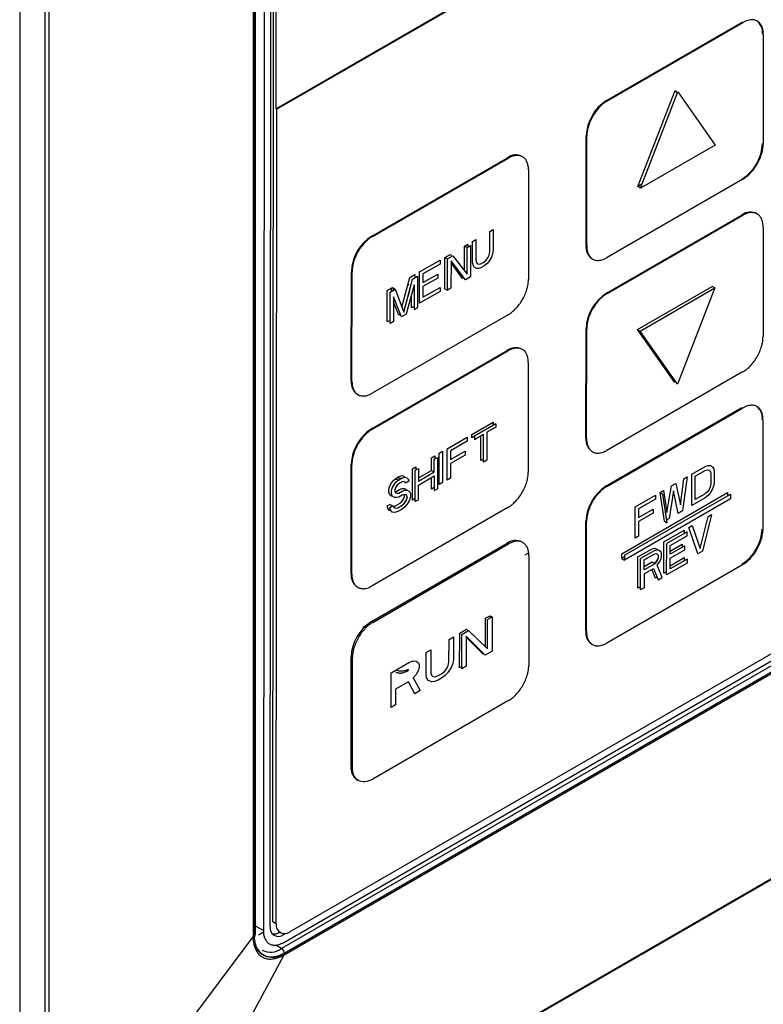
# Model space of a CAD drawing. Header units: millimetres. Extents: x -415 to 5, y -292 to 5.
# Tile 48 of 72: x -56.58 to -48.83, y -139.91 to -129.65. Entities that reach past the tile are written whole.
import ezdxf

# ---------------------------------------------------------------- set-up
doc = ezdxf.new("R2010")
doc.units = ezdxf.units.MM
doc.header["$MEASUREMENT"] = 0
doc.layers.add('实线', color=2, linetype='Continuous', lineweight=25)

msp = doc.modelspace()

# ---------------------------------------------------------------- linework, layer by layer
at = {"layer": '实线', "color": 7, "linetype": 'Continuous', "lineweight": 25}
for p, q in [((-56.5754, -119.8729), (-56.5754, -141.9195)), ((-56.3102, -142.0457), (-56.3102, -120.0673)), ((-56.2689, -142.0513), (-56.2689, -120.0728)), ((-53.9651, -139.1041), (-53.9531, -123.2701)), ((-53.9368, -139.0551), (-53.9248, -123.2865)), ((-53.9021, -130.5832), (-53.8966, -123.3028)), ((-54.1431, -123.3592), (-54.1431, -139.2082)), ((-54.1284, -123.3594), (-54.1284, -139.2003)), ((-54.1167, -139.184), (-54.1167, -123.3431)), ((-54.0238, -123.311), (-54.0358, -139.1449)), ((-50.1622, -128.4242), (-53.9021, -130.5832)), ((-50.1552, -128.4283), (-53.895, -130.5873)), ((-50.4599, -130.4969), (-49.0457, -129.6805)), ((-50.4528, -130.501), (-49.0386, -129.6846)), ((-48.8267, -129.807), (-48.8275, -130.9497)), ((-50.1354, -131.3927), (-49.7459, -130.3907)), ((-50.1071, -131.4091), (-49.7177, -130.407)), ((-49.7459, -130.3907), (-49.7236, -130.4224)), ((-49.7177, -130.407), (-49.3293, -130.96)), ((-53.9021, -130.5832), (-53.895, -130.5873)), ((-53.9014, -139.0756), (-53.895, -130.5873)), ((-50.6731, -132.0069), (-50.6722, -130.8643)), ((-50.666, -132.011), (-50.6651, -130.8683)), ((-49.3293, -130.96), (-50.1071, -131.4091)), ((-52.9065, -131.9093), (-51.4923, -131.0929)), ((-52.8994, -131.9134), (-51.4852, -131.097)), ((-51.2732, -131.2194), (-51.2741, -132.3621)), ((-49.0398, -131.317), (-50.4541, -132.1334)), ((-50.0908, -131.3669), (-50.1354, -131.3927)), ((-50.1071, -131.4091), (-50.1354, -131.3927)), ((-50.4614, -132.5048), (-49.0472, -131.6883)), ((-50.4543, -132.5088), (-49.0401, -131.6924)), ((-48.8282, -131.8148), (-48.829, -132.9575)), ((-51.6774, -132.0759), (-51.6772, -131.8605)), ((-51.6772, -131.8605), (-51.6412, -131.8398)), ((-51.6412, -131.8398), (-51.6414, -132.0551)), ((-51.9412, -132.2709), (-51.941, -132.0128)), ((-51.941, -132.0128), (-51.905, -131.992)), ((-51.941, -132.0128), (-51.9127, -132.0292)), ((-51.9127, -132.0292), (-51.8767, -132.0084)), ((-51.905, -131.992), (-51.9051, -132.0247)), ((-51.8767, -132.0084), (-51.877, -132.3349)), ((-51.8572, -132.1797), (-51.8571, -131.9644)), ((-51.8571, -131.9644), (-51.8211, -131.9436)), ((-51.8211, -131.9436), (-51.8213, -132.1589)), ((-52.1448, -132.1305), (-52.0909, -132.0993)), ((-52.1165, -132.1468), (-52.0626, -132.1157)), ((-52.0909, -132.0993), (-52.0733, -132.1218)), ((-52.0626, -132.1157), (-51.9129, -132.307)), ((-51.9129, -132.307), (-51.9127, -132.0292)), ((-51.6954, -132.1349), (-51.6834, -132.1071)), ((-51.6834, -132.1071), (-51.6774, -132.0759)), ((-51.6474, -132.0933), (-51.6594, -132.128)), ((-51.6414, -132.0551), (-51.6474, -132.0933)), ((-52.4086, -132.2828), (-52.1928, -132.1582)), ((-52.1928, -132.1998), (-52.3727, -132.3037)), ((-52.1928, -132.1582), (-52.1928, -132.1998)), ((-52.1451, -132.4569), (-52.1448, -132.1305)), ((-52.1448, -132.1305), (-52.1165, -132.1468)), ((-52.1168, -132.4733), (-52.1165, -132.1468)), ((-52.0806, -132.1677), (-52.0808, -132.4525)), ((-51.9309, -132.366), (-52.0806, -132.1677)), ((-51.9592, -132.3497), (-52.0806, -132.1888)), ((-51.8513, -132.211), (-51.8572, -132.1797)), ((-51.8393, -132.2318), (-51.8513, -132.211)), ((-51.8213, -132.1589), (-51.8153, -132.1832)), ((-51.8153, -132.1832), (-51.8033, -132.1972)), ((-51.8033, -132.1972), (-51.7853, -132.2007)), ((-51.7853, -132.2007), (-51.7614, -132.1938)), ((-51.7614, -132.1938), (-51.7374, -132.1799)), ((-51.7374, -132.2216), (-51.7614, -132.2355)), ((-51.7374, -132.1799), (-51.7134, -132.1591)), ((-51.7074, -132.1974), (-51.7374, -132.2216)), ((-51.7134, -132.1591), (-51.6954, -132.1349)), ((-51.6834, -132.1696), (-51.7074, -132.1974)), ((-51.6594, -132.128), (-51.6834, -132.1696)), ((-53.1197, -133.4193), (-53.1188, -132.2766)), ((-53.1126, -133.4234), (-53.1117, -132.2807)), ((-52.5105, -132.3416), (-52.4566, -132.3104)), ((-52.4822, -132.3579), (-52.4283, -132.3268)), ((-52.4566, -132.3104), (-52.4566, -132.3431)), ((-52.4283, -132.3268), (-52.4285, -132.6533)), ((-52.4089, -132.6092), (-52.4086, -132.2828)), ((-52.3727, -132.3037), (-52.3727, -132.394)), ((-52.3727, -132.394), (-52.2169, -132.304)), ((-52.2169, -132.304), (-52.2169, -132.3457)), ((-51.8153, -132.2458), (-51.8393, -132.2318)), ((-51.7914, -132.2458), (-51.8153, -132.2458)), ((-51.7614, -132.2355), (-51.7914, -132.2458)), ((-52.5915, -132.6504), (-52.5105, -132.3416)), ((-52.5724, -132.7016), (-52.4822, -132.3579)), ((-52.4643, -132.417), (-52.5484, -132.7225)), ((-52.5253, -132.4152), (-52.5256, -132.4206)), ((-52.5252, -132.4094), (-52.5253, -132.4152)), ((-52.4643, -132.417), (-52.4645, -132.674)), ((-52.2169, -132.3457), (-52.3728, -132.4356)), ((-51.9481, -132.3433), (-51.9592, -132.3497)), ((-51.877, -132.3349), (-51.9309, -132.366)), ((-50.1366, -132.8822), (-49.3587, -132.4331)), ((-49.3305, -132.4495), (-49.3587, -132.4331)), ((-52.7446, -132.803), (-52.7443, -132.4766)), ((-52.7443, -132.4766), (-52.6904, -132.4454)), ((-52.7163, -132.8194), (-52.7161, -132.4929)), ((-52.7161, -132.4929), (-52.6621, -132.4618)), ((-52.7008, -132.4824), (-52.7008, -132.4514)), ((-52.6904, -132.4454), (-52.6803, -132.4723)), ((-52.6904, -132.4454), (-52.6621, -132.4618)), ((-52.6621, -132.4618), (-52.5724, -132.7016)), ((-52.5106, -132.466), (-52.5742, -132.6969)), ((-52.4928, -132.6577), (-52.4927, -132.5201)), ((-52.193, -132.4846), (-52.4089, -132.6092)), ((-52.3728, -132.4356), (-52.3729, -132.5468)), ((-52.3729, -132.5468), (-52.193, -132.443)), ((-52.193, -132.443), (-52.193, -132.4846)), ((-52.1451, -132.4569), (-52.1168, -132.4733)), ((-52.0808, -132.4525), (-52.1168, -132.4733)), ((-50.1083, -132.8985), (-49.3305, -132.4495)), ((-49.3305, -132.4495), (-49.72, -133.4515)), ((-52.6801, -132.5416), (-52.6803, -132.7986)), ((-52.6247, -132.7338), (-52.6802, -132.5956)), ((-52.5964, -132.7502), (-52.6801, -132.5416)), ((-51.4864, -132.7294), (-52.9006, -133.5458)), ((-52.6071, -132.7236), (-52.6247, -132.7338)), ((-52.5484, -132.7225), (-52.5964, -132.7502)), ((-52.4645, -132.6413), (-52.4928, -132.6577)), ((-52.4645, -132.674), (-52.4285, -132.6533)), ((-52.7163, -132.7867), (-52.7446, -132.803)), ((-52.6803, -132.7986), (-52.7163, -132.8194)), ((-50.6746, -134.0147), (-50.6737, -132.8721)), ((-50.6675, -134.0188), (-50.6667, -132.8762)), ((-49.7482, -133.4352), (-50.1366, -132.8822)), ((-50.1366, -132.8822), (-50.1083, -132.8985)), ((-49.72, -133.4515), (-50.1083, -132.8985)), ((-52.908, -133.9171), (-51.4938, -133.1007)), ((-52.9009, -133.9212), (-51.4867, -133.1048)), ((-51.2748, -133.2272), (-51.2756, -134.3699)), ((-49.0414, -133.3248), (-50.4556, -134.1412)), ((-49.8022, -133.3344), (-49.8141, -133.3413)), ((-49.8089, -133.3487), (-49.797, -133.3418)), ((-49.7423, -133.4198), (-49.7482, -133.4352)), ((-50.4629, -134.5126), (-49.0487, -133.6962)), ((-50.4559, -134.5167), (-49.0416, -133.7003)), ((-51.8646, -133.9756), (-51.6428, -133.8476)), ((-51.6145, -133.8639), (-51.8363, -133.992)), ((-51.6428, -133.8476), (-51.6428, -133.8803)), ((-51.6145, -133.8639), (-51.6145, -133.8987)), ((-48.8297, -133.8226), (-48.8306, -134.9653)), ((-51.7079, -133.9526), (-51.7081, -134.2443)), ((-51.6145, -133.8987), (-51.7079, -133.9526)), ((-52.1214, -134.1239), (-51.9112, -134.0026)), ((-51.9113, -134.0442), (-52.0864, -134.1453)), ((-51.9112, -134.0026), (-51.9113, -134.0442)), ((-51.8646, -134.0103), (-51.8646, -133.9756)), ((-51.8363, -133.994), (-51.8646, -134.0103)), ((-51.8363, -134.0267), (-51.7429, -133.9728)), ((-51.8363, -133.992), (-51.8363, -134.0267)), ((-51.7714, -134.2482), (-51.7712, -133.9891)), ((-51.7431, -134.2645), (-51.7429, -133.9728)), ((-52.2033, -134.4975), (-52.2031, -134.171)), ((-52.2031, -134.171), (-52.168, -134.1508)), ((-52.168, -134.1508), (-52.1683, -134.4773)), ((-52.1216, -134.4503), (-52.1214, -134.1239)), ((-52.0864, -134.1453), (-52.0864, -134.2356)), ((-52.0864, -134.2356), (-51.9347, -134.148)), ((-51.9347, -134.148), (-51.9347, -134.1897)), ((-52.2849, -134.3502), (-52.2848, -134.2182)), ((-52.2848, -134.2182), (-52.2498, -134.198)), ((-52.2566, -134.3665), (-52.2565, -134.2346)), ((-52.2565, -134.2346), (-52.2215, -134.2143)), ((-52.2498, -134.198), (-52.2498, -134.2307)), ((-52.2215, -134.2143), (-52.2217, -134.5408)), ((-52.0865, -134.2773), (-52.0866, -134.4301)), ((-51.9347, -134.1897), (-52.0865, -134.2773)), ((-51.7431, -134.2318), (-51.7714, -134.2482)), ((-51.7081, -134.2443), (-51.7431, -134.2645)), ((-53.1212, -135.4271), (-53.1203, -134.2845)), ((-53.1203, -134.2845), (-53.1132, -134.2885)), ((-53.1141, -135.4312), (-53.1132, -134.2885)), ((-52.4835, -134.6592), (-52.4832, -134.3328)), ((-52.4832, -134.3328), (-52.4482, -134.3125)), ((-52.4552, -134.6756), (-52.4549, -134.3491)), ((-52.4549, -134.3491), (-52.4199, -134.3289)), ((-52.4482, -134.3125), (-52.4482, -134.3452)), ((-52.4199, -134.3289), (-52.42, -134.4609)), ((-52.42, -134.4282), (-52.2849, -134.3502)), ((-52.42, -134.4609), (-52.2566, -134.3665)), ((-52.2849, -134.3502), (-52.2566, -134.3665)), ((-49.5724, -134.3901), (-49.431, -134.3085)), ((-49.5371, -134.4113), (-49.4311, -134.3502)), ((-49.4311, -134.3502), (-49.4075, -134.3435)), ((-49.431, -134.3085), (-49.4016, -134.2984)), ((-49.4075, -134.3435), (-49.3898, -134.3472)), ((-49.4016, -134.2984), (-49.378, -134.2987)), ((-49.3898, -134.3472), (-49.3781, -134.3612)), ((-49.3781, -134.3612), (-49.3722, -134.3856)), ((-49.378, -134.2987), (-49.3545, -134.3129)), ((-49.3545, -134.3129), (-49.3427, -134.3339)), ((-49.3427, -134.3339), (-49.3369, -134.3652)), ((-49.3369, -134.3652), (-49.337, -134.4694)), ((-52.7225, -134.5195), (-52.6992, -134.4783)), ((-52.6992, -134.4783), (-52.6758, -134.4509)), ((-52.6758, -134.4509), (-52.6525, -134.4305)), ((-52.6709, -134.4946), (-52.6475, -134.4672)), ((-52.6525, -134.4721), (-52.67, -134.4892)), ((-52.6553, -134.4415), (-52.6339, -134.4457)), ((-52.6525, -134.4305), (-52.6233, -134.4136)), ((-52.651, -134.4713), (-52.6525, -134.4721)), ((-52.6475, -134.4672), (-52.6242, -134.4468)), ((-52.6242, -134.4468), (-52.595, -134.43)), ((-52.5892, -134.4683), (-52.6242, -134.4885)), ((-52.6233, -134.4136), (-52.5941, -134.4037)), ((-52.595, -134.43), (-52.5658, -134.4201)), ((-52.5941, -134.4037), (-52.5708, -134.4111)), ((-52.5717, -134.4651), (-52.5892, -134.4683)), ((-52.56, -134.4723), (-52.5717, -134.4651)), ((-52.5708, -134.4111), (-52.5601, -134.4219)), ((-52.5658, -134.4201), (-52.5425, -134.4274)), ((-52.5542, -134.4828), (-52.56, -134.4723)), ((-52.5192, -134.4626), (-52.5542, -134.4828)), ((-52.5425, -134.4274), (-52.525, -134.4451)), ((-52.525, -134.4451), (-52.5192, -134.4626)), ((-52.42, -134.5026), (-52.2566, -134.4082)), ((-52.285, -134.5447), (-52.2849, -134.4246)), ((-52.2566, -134.4082), (-52.2567, -134.561)), ((-52.1683, -134.4773), (-52.2033, -134.4975)), ((-52.0866, -134.4301), (-52.1216, -134.4503)), ((-49.7844, -134.5125), (-49.7373, -134.4853)), ((-49.7373, -134.4853), (-49.6903, -134.7081)), ((-49.6903, -134.7081), (-49.6548, -134.4377)), ((-49.6195, -134.4173), (-49.6668, -134.7709)), ((-49.6548, -134.4377), (-49.6195, -134.4173)), ((-49.5726, -134.7165), (-49.5724, -134.3901)), ((-49.5372, -134.6545), (-49.5371, -134.4113)), ((-49.3722, -134.3856), (-49.3723, -134.4898)), ((-49.337, -134.4694), (-49.3429, -134.5075)), ((-45.7557, -134.5363), (-53.7601, -139.1572)), ((-52.7284, -134.5507), (-52.7225, -134.5195)), ((-52.7284, -134.5785), (-52.7284, -134.5507)), ((-52.7226, -134.6029), (-52.7284, -134.5785)), ((-52.7001, -134.567), (-52.6943, -134.5359)), ((-52.7001, -134.5948), (-52.7001, -134.567)), ((-52.6943, -134.5359), (-52.6709, -134.4946)), ((-52.6875, -134.5132), (-52.6921, -134.5321)), ((-52.67, -134.4892), (-52.6875, -134.5132)), ((-52.6593, -134.5296), (-52.6651, -134.5538)), ((-52.6651, -134.5538), (-52.6651, -134.5677)), ((-52.6651, -134.5677), (-52.6593, -134.5851)), ((-52.6639, -134.5714), (-52.6526, -134.5694)), ((-52.6417, -134.5056), (-52.6593, -134.5296)), ((-52.6593, -134.5851), (-52.6418, -134.5889)), ((-52.6526, -134.5694), (-52.6176, -134.5492)), ((-52.6418, -134.5889), (-52.6243, -134.5857)), ((-52.6242, -134.4885), (-52.6417, -134.5056)), ((-52.6243, -134.5857), (-52.5893, -134.5655)), ((-52.6176, -134.5492), (-52.5884, -134.5393)), ((-52.5893, -134.5655), (-52.5601, -134.5556)), ((-52.5884, -134.5393), (-52.565, -134.5397)), ((-52.565, -134.5397), (-52.5417, -134.554)), ((-52.5601, -134.5556), (-52.5368, -134.556)), ((-52.5417, -134.554), (-52.5406, -134.556)), ((-52.5368, -134.556), (-52.5134, -134.5704)), ((-52.5134, -134.5704), (-52.5018, -134.5914)), ((-52.4202, -134.6554), (-52.42, -134.5026)), ((-52.2567, -134.5283), (-52.285, -134.5447)), ((-52.2567, -134.561), (-52.2217, -134.5408)), ((-50.3009, -135.2186), (-49.1978, -134.5818)), ((-49.9022, -134.5805), (-49.8668, -134.5601)), ((-49.8553, -134.8797), (-49.9022, -134.5805)), ((-49.9022, -134.5805), (-49.8739, -134.5968)), ((-49.8668, -134.5601), (-49.8317, -134.7897)), ((-49.8317, -134.7897), (-49.7844, -134.5125)), ((-49.7609, -134.5614), (-49.8082, -134.8525)), ((-49.7139, -134.7981), (-49.7609, -134.5614)), ((-49.4077, -134.5727), (-49.4312, -134.5933)), ((-49.39, -134.5486), (-49.4077, -134.5727)), ((-49.3782, -134.5835), (-49.4018, -134.611)), ((-49.3782, -134.521), (-49.39, -134.5486)), ((-49.3723, -134.4898), (-49.3782, -134.521)), ((-49.3547, -134.5421), (-49.3782, -134.5835)), ((-49.3429, -134.5075), (-49.3547, -134.5421)), ((-49.1978, -134.5818), (-49.1978, -134.6145)), ((-45.7845, -134.6774), (-53.8456, -139.331)), ((-53.8238, -139.2673), (-45.7628, -134.6138)), ((-52.6993, -134.6172), (-52.7226, -134.6029)), ((-52.6943, -134.6192), (-52.7001, -134.5948)), ((-52.6948, -134.6173), (-52.6993, -134.6172)), ((-52.671, -134.6335), (-52.6943, -134.6192)), ((-52.6477, -134.634), (-52.671, -134.6335)), ((-52.6243, -134.6274), (-52.6477, -134.634)), ((-52.5893, -134.6072), (-52.6243, -134.6274)), ((-52.6177, -134.695), (-52.5943, -134.6746)), ((-52.5943, -134.6746), (-52.5768, -134.6506)), ((-52.566, -134.6007), (-52.5893, -134.6072)), ((-52.5652, -134.6856), (-52.5808, -134.7039)), ((-52.5768, -134.6506), (-52.5651, -134.623)), ((-52.5651, -134.6022), (-52.5663, -134.6008)), ((-52.5485, -134.6045), (-52.566, -134.6007)), ((-52.566, -134.691), (-52.5485, -134.667)), ((-52.5418, -134.6443), (-52.5652, -134.6856)), ((-52.5651, -134.623), (-52.5651, -134.6022)), ((-52.5368, -134.6186), (-52.5485, -134.6045)), ((-52.5485, -134.667), (-52.5368, -134.6394)), ((-52.5368, -134.6296), (-52.5418, -134.6443)), ((-52.5135, -134.6607), (-52.5369, -134.7019)), ((-52.5368, -134.6394), (-52.5368, -134.6186)), ((-52.5018, -134.6261), (-52.5135, -134.6607)), ((-52.5018, -134.5914), (-52.5018, -134.6261)), ((-52.4552, -134.6429), (-52.4835, -134.6592)), ((-52.4202, -134.6554), (-52.4552, -134.6756)), ((-50.2726, -135.2349), (-49.1695, -134.5981)), ((-49.1696, -134.6471), (-50.2726, -135.2839)), ((-50.1613, -134.73), (-49.9493, -134.6077)), ((-49.9493, -134.6493), (-50.126, -134.7513)), ((-49.9493, -134.6077), (-49.9493, -134.6493)), ((-49.827, -134.8961), (-49.8739, -134.5968)), ((-49.4313, -134.6349), (-49.5726, -134.7165)), ((-49.4312, -134.5933), (-49.5372, -134.6545)), ((-49.4018, -134.611), (-49.4313, -134.6349)), ((-49.1695, -134.5981), (-49.1696, -134.6471)), ((-53.8177, -139.3797), (-45.7567, -134.7262)), ((-53.8177, -139.3965), (-45.7567, -134.743)), ((-51.4879, -134.7372), (-52.9022, -135.5536)), ((-52.746, -134.7205), (-52.711, -134.7003)), ((-52.7402, -134.745), (-52.746, -134.7205)), ((-52.7227, -134.7696), (-52.7402, -134.745)), ((-52.7043, -134.7721), (-52.7227, -134.7696)), ((-52.7177, -134.7369), (-52.6827, -134.7167)), ((-52.7119, -134.7613), (-52.7177, -134.7369)), ((-52.6945, -134.7859), (-52.7119, -134.7613)), ((-52.711, -134.7003), (-52.7052, -134.7178)), ((-52.7052, -134.7178), (-52.6952, -134.7239)), ((-52.6653, -134.7899), (-52.6945, -134.7859)), ((-52.6827, -134.7167), (-52.6769, -134.7342)), ((-52.6795, -134.7263), (-52.6644, -134.722)), ((-52.6769, -134.7342), (-52.6594, -134.7449)), ((-52.6361, -134.78), (-52.6653, -134.7899)), ((-52.6644, -134.722), (-52.6177, -134.695)), ((-52.6594, -134.7449), (-52.6361, -134.7384)), ((-52.6361, -134.7384), (-52.5894, -134.7114)), ((-52.5894, -134.7531), (-52.6361, -134.78)), ((-52.5894, -134.7114), (-52.566, -134.691)), ((-52.5602, -134.7293), (-52.5894, -134.7531)), ((-52.5369, -134.7019), (-52.5602, -134.7293)), ((-50.1615, -135.0565), (-50.1613, -134.73)), ((-50.126, -134.7513), (-50.126, -134.8416)), ((-50.126, -134.8416), (-49.9729, -134.7532)), ((-49.9729, -134.7532), (-49.973, -134.7949)), ((-49.6668, -134.7709), (-49.7139, -134.7981)), ((-50.6761, -136.0225), (-50.6752, -134.8799)), ((-50.669, -136.0266), (-50.6682, -134.884)), ((-50.1261, -134.8833), (-50.1262, -135.0361)), ((-49.973, -134.7949), (-50.1261, -134.8833)), ((-49.8553, -134.8797), (-49.827, -134.8961)), ((-49.8082, -134.8525), (-49.8317, -134.8661)), ((-49.4843, -135.1624), (-49.4016, -134.8299)), ((-49.3662, -134.8095), (-49.4608, -135.1904)), ((-49.4016, -134.8299), (-49.3662, -134.8095)), ((-49.8615, -135.0954), (-49.6492, -134.9729)), ((-49.6209, -134.9892), (-49.8332, -135.1118)), ((-49.6492, -134.9729), (-49.6492, -135.0056)), ((-49.621, -135.0309), (-49.6209, -134.9892)), ((-49.602, -134.9456), (-49.5667, -134.9252)), ((-49.5079, -135.2177), (-49.602, -134.9456)), ((-49.5667, -134.9252), (-49.4843, -135.1624)), ((-50.1262, -135.0361), (-50.1615, -135.0565)), ((-49.8617, -135.4219), (-49.8615, -135.0954)), ((-49.7978, -135.133), (-49.621, -135.0309)), ((-52.9095, -135.925), (-51.4953, -135.1085)), ((-52.8954, -135.9331), (-51.4812, -135.1167)), ((-50.1327, -135.252), (-49.9912, -135.1703)), ((-49.9629, -135.1867), (-50.1044, -135.2683)), ((-49.9912, -135.1703), (-49.9617, -135.1602)), ((-49.9334, -135.1766), (-49.9629, -135.1867)), ((-49.9617, -135.1602), (-49.9381, -135.1675)), ((-49.9381, -135.1675), (-49.927, -135.1786)), ((-49.9099, -135.1838), (-49.9334, -135.1766)), ((-49.8922, -135.2014), (-49.9099, -135.1838)), ((-49.8863, -135.2188), (-49.8922, -135.2014)), ((-49.8334, -135.4382), (-49.8332, -135.1118)), ((-49.7979, -135.1906), (-49.6729, -135.1185)), ((-49.7979, -135.2233), (-49.7978, -135.133)), ((-49.6446, -135.1348), (-49.7979, -135.2233)), ((-49.7979, -135.265), (-49.6446, -135.1765)), ((-49.6729, -135.1185), (-49.6729, -135.1512)), ((-49.6446, -135.1765), (-49.6446, -135.1348)), ((-49.4608, -135.1904), (-49.5079, -135.2177)), ((-51.3069, -135.2305), (-51.2763, -135.2129)), ((-51.2692, -135.2391), (-51.2701, -136.3818)), ((-50.3009, -135.2675), (-50.3009, -135.2186)), ((-50.2726, -135.2512), (-50.3009, -135.2675)), ((-50.3009, -135.2675), (-50.2726, -135.2839)), ((-50.2726, -135.2349), (-50.2726, -135.2839)), ((-50.1329, -135.5785), (-50.1327, -135.252)), ((-50.1047, -135.5948), (-50.1044, -135.2683)), ((-50.0691, -135.2827), (-49.957, -135.218)), ((-50.0691, -135.3868), (-50.0691, -135.2827)), ((-49.9854, -135.3058), (-50.0691, -135.3542)), ((-49.9571, -135.3222), (-49.9854, -135.3058)), ((-49.9382, -135.2925), (-49.9615, -135.3196)), ((-49.9394, -135.305), (-49.9571, -135.3222)), ((-49.957, -135.218), (-49.9393, -135.2147)), ((-49.9276, -135.2843), (-49.9394, -135.305)), ((-49.9393, -135.2147), (-49.9276, -135.2218)), ((-49.9217, -135.257), (-49.9382, -135.2925)), ((-49.9276, -135.2218), (-49.9217, -135.2392)), ((-49.9217, -135.2601), (-49.9276, -135.2843)), ((-49.9217, -135.2392), (-49.9217, -135.2601)), ((-49.91, -135.3088), (-49.8922, -135.2708)), ((-49.8922, -135.2708), (-49.8863, -135.2466)), ((-49.8863, -135.2466), (-49.8863, -135.2188)), ((-49.798, -135.3434), (-49.6494, -135.2577)), ((-49.798, -135.3761), (-49.7979, -135.265)), ((-49.6211, -135.274), (-49.798, -135.3761)), ((-49.6494, -135.2577), (-49.6494, -135.2904)), ((-49.6211, -135.274), (-49.6212, -135.3157)), ((-49.0429, -135.3326), (-50.4571, -136.149)), ((-50.0692, -135.4285), (-49.9689, -135.3707)), ((-49.9571, -135.3222), (-50.0691, -135.3868)), ((-49.9502, -135.4729), (-49.9867, -135.3809)), ((-49.9689, -135.3707), (-49.9219, -135.4893)), ((-49.9335, -135.3363), (-49.91, -135.3088)), ((-49.8806, -135.4655), (-49.9335, -135.3363)), ((-49.8334, -135.4055), (-49.8617, -135.4219)), ((-49.6212, -135.3157), (-49.8334, -135.4382)), ((-53.1212, -135.4271), (-53.1141, -135.4312)), ((-50.0692, -135.4285), (-50.0693, -135.5744)), ((-49.9324, -135.4627), (-49.9502, -135.4729)), ((-49.9219, -135.4893), (-49.8806, -135.4655)), ((-50.1046, -135.5621), (-50.1329, -135.5785)), ((-50.0693, -135.5744), (-50.1047, -135.5948)), ((-51.7204, -136.1885), (-51.7202, -135.8911)), ((-51.7202, -135.8911), (-51.6726, -135.8636)), ((-51.6992, -136.209), (-51.699, -135.9033)), ((-51.699, -135.9033), (-51.6513, -135.8758)), ((-51.6726, -135.8636), (-51.6726, -135.8881)), ((-51.6726, -135.8636), (-51.6513, -135.8758)), ((-51.6513, -135.8758), (-51.6516, -136.235)), ((-52.9919, -135.9803), (-52.9359, -135.948)), ((-51.9902, -136.0469), (-51.9187, -136.0057)), ((-51.969, -136.0592), (-51.8975, -136.018)), ((-51.9187, -136.0057), (-51.9028, -136.021)), ((-51.8975, -136.018), (-51.6992, -136.209)), ((-52.1016, -136.348), (-52.1014, -136.1111)), ((-52.1014, -136.1111), (-52.0537, -136.0836)), ((-52.0537, -136.0836), (-52.0539, -136.3205)), ((-51.9905, -136.4061), (-51.9902, -136.0469)), ((-51.9693, -136.4183), (-51.969, -136.0592)), ((-51.9214, -136.0775), (-51.9216, -136.3908)), ((-51.7231, -136.2762), (-51.9214, -136.0775)), ((-51.7443, -136.2639), (-51.9214, -136.0865)), ((-52.3396, -136.2487), (-52.292, -136.2212)), ((-52.292, -136.2212), (-52.2922, -136.458)), ((-53.1227, -137.4349), (-53.1218, -136.2923)), ((-53.1086, -137.4431), (-53.1077, -136.3005)), ((-52.3398, -136.4855), (-52.3396, -136.2487)), ((-52.0539, -136.3205), (-52.0619, -136.3633)), ((-51.7386, -136.2607), (-51.7443, -136.2639)), ((-51.6516, -136.235), (-51.7231, -136.2762)), ((-52.7049, -136.4595), (-52.5143, -136.3495)), ((-52.5283, -136.4308), (-52.5286, -136.4362)), ((-52.5282, -136.425), (-52.5283, -136.4308)), ((-52.5143, -136.3495), (-52.4746, -136.3342)), ((-52.4746, -136.3342), (-52.4429, -136.3388)), ((-52.4191, -136.432), (-52.443, -136.4764)), ((-52.4429, -136.3388), (-52.4191, -136.3556)), ((-52.4191, -136.3556), (-52.4112, -136.374)), ((-52.4112, -136.4045), (-52.4191, -136.432)), ((-52.4112, -136.374), (-52.4112, -136.4045)), ((-52.1493, -136.4443), (-52.1254, -136.4152)), ((-52.1254, -136.4152), (-52.1095, -136.3831)), ((-52.0778, -136.403), (-52.1096, -136.4519)), ((-52.1095, -136.3831), (-52.1016, -136.348)), ((-52.0619, -136.3633), (-52.0778, -136.403)), ((-51.9693, -136.3938), (-51.9905, -136.4061)), ((-51.9216, -136.3908), (-51.9693, -136.4183)), ((-52.7052, -136.8187), (-52.7049, -136.4595)), ((-52.443, -136.4764), (-52.4748, -136.51)), ((-52.4748, -136.51), (-52.4034, -136.6445)), ((-52.3319, -136.5191), (-52.3398, -136.4855)), ((-52.316, -136.5405), (-52.3319, -136.5191)), ((-52.2922, -136.458), (-52.2842, -136.484)), ((-52.2842, -136.484), (-52.2684, -136.4978)), ((-52.2684, -136.4978), (-52.2446, -136.4993)), ((-52.2128, -136.5344), (-52.2525, -136.5497)), ((-52.2446, -136.4993), (-52.2128, -136.4886)), ((-52.2128, -136.4886), (-52.181, -136.4702)), ((-52.1811, -136.5161), (-52.2128, -136.5344)), ((-52.1414, -136.4855), (-52.1811, -136.5161)), ((-52.181, -136.4702), (-52.1493, -136.4443)), ((-52.1096, -136.4519), (-52.1414, -136.4855)), ((-52.6574, -136.6307), (-52.6576, -136.7912)), ((-52.5224, -136.5528), (-52.6574, -136.6307)), ((-52.459, -136.6765), (-52.5224, -136.5528)), ((-52.2843, -136.5528), (-52.316, -136.5405)), ((-52.2525, -136.5497), (-52.2843, -136.5528)), ((-55.5182, -142.5227), (-45.4731, -136.7237)), ((-45.4761, -136.7194), (-55.5011, -142.5067)), ((-45.4761, -136.7194), (-55.5011, -142.5067)), ((-52.4034, -136.6445), (-52.459, -136.6765)), ((-51.4824, -136.7491), (-52.8966, -137.5655)), ((-52.6576, -136.7912), (-52.7052, -136.8187)), ((-53.1227, -137.4349), (-53.1086, -137.4431)), ((-53.0607, -137.5722), (-53.0466, -137.5803)), ((-54.0358, -139.1449), (-54.1167, -139.0982)), ((-53.9014, -139.0756), (-53.9368, -139.0551)), ((-54.0864, -139.1881), (-54.0335, -139.1575)), ((-53.8044, -139.1745), (-53.8238, -139.1857)), ((-56.2689, -142.0513), (-54.1432, -139.2081)), ((-53.8456, -139.331), (-53.9059, -139.2951)), ((-55.5011, -142.5067), (-53.8177, -139.3965))]:
    msp.add_line(p, q, dxfattribs=at)
at = {"layer": '实线', "color": 7, "linetype": 'Continuous', "lineweight": 25, "flags": 128}
msp.add_lwpolyline([(-54.1167, -139.184), (-54.1167, -139.1841), (-54.1167, -139.1846)], dxfattribs=at)
at = {"layer": '实线', "color": 7, "linetype": 'Continuous', "lineweight": 25}
for centre, radius, start, end in [((-48.9855, -129.7884), 0.1525, 354.51466, 52.13583), ((-50.2113, -130.8856), 0.4614, 122.59913, 177.34312), ((-49.2955, -130.9242), 0.4614, 302.59913, 357.34312), ((-51.4056, -131.2059), 0.1423, 61.85628, 127.48528), ((-48.9606, -131.8013), 0.1423, 61.85628, 127.48528), ((-52.6579, -132.298), 0.4614, 122.59913, 177.34312), ((-50.5267, -132.0233), 0.1473, 173.59635, 235.50531), ((-50.2128, -132.8935), 0.4614, 122.59913, 177.34312), ((-51.4072, -133.2137), 0.1423, 61.85628, 127.48528), ((-52.9733, -133.4357), 0.1473, 173.59635, 235.50531), ((-48.9885, -133.804), 0.1525, 354.51466, 52.13583), ((-52.6594, -134.3058), 0.4614, 122.59913, 177.34312), ((-50.5282, -134.0312), 0.1473, 173.59635, 235.50531), ((-50.2143, -134.9013), 0.4614, 122.59913, 177.34312), ((-49.2985, -134.9398), 0.4614, 302.59913, 357.34312), ((-51.4089, -135.2206), 0.1415, 60.525, 127.61264), ((-52.9748, -135.4435), 0.1473, 173.59635, 235.50531), ((-52.6609, -136.3137), 0.4614, 122.59913, 177.34312), ((-50.5297, -136.039), 0.1473, 173.59635, 235.50531), ((-52.9727, -137.4498), 0.1507, 174.32668, 234.26064), ((-53.8153, -139.0896), 0.0872, 170.74344, 309.24583), ((-53.939, -139.231), 0.1919, 170.78596, 309.20329), ((-54.1358, -139.1826), 0.0192, 292.79518, 355.88468), ((-53.879, -139.1181), 0.0872, 170.74344, 309.24583), ((-53.9301, -139.0627), 0.1174, 263.81854, 302.96639), ((-53.9613, -139.1793), 0.1908, 243.21441, 307.33602), ((-53.8792, -139.3826), 0.0616, 2.64327, 56.89482)]:
    msp.add_arc(centre, radius, start, end, dxfattribs=at)
for points, knots in [([(-48.8267, -129.807), (-48.8268, -129.8009), (-48.827, -129.7887), (-48.8288, -129.7714), (-48.8318, -129.7551), (-48.836, -129.7397), (-48.8443, -129.7172), (-48.8601, -129.6909), (-48.8876, -129.668), (-48.9213, -129.6556), (-48.9551, -129.655), (-48.9857, -129.6612), (-49.0119, -129.6703), (-49.0297, -129.6798), (-49.0386, -129.6846)], [0, 0, 0, 0, 0.0482774, 0.0961591, 0.1439201, 0.1918374, 0.2401856, 0.370003, 0.5000481, 0.6298656, 0.7599108, 0.8401054, 0.919707, 1, 1, 1, 1]), ([(-50.4528, -130.501), (-50.4582, -130.5043), (-50.4688, -130.5107), (-50.4847, -130.522), (-50.5004, -130.5345), (-50.5158, -130.5482), (-50.5395, -130.5715), (-50.5702, -130.6074), (-50.6039, -130.6587), (-50.6315, -130.7136), (-50.649, -130.7626), (-50.659, -130.8037), (-50.6642, -130.837), (-50.6648, -130.8579), (-50.6651, -130.8683)], [0, 0, 0, 0, 0.0482774, 0.0961591, 0.1439201, 0.1918374, 0.2401856, 0.370003, 0.5000481, 0.6298656, 0.7599108, 0.8401054, 0.919707, 1, 1, 1, 1]), ([(-49.0398, -131.317), (-49.0345, -131.3138), (-49.0238, -131.3073), (-49.0079, -131.296), (-48.9923, -131.2836), (-48.9768, -131.2698), (-48.9531, -131.2465), (-48.9225, -131.2106), (-48.8888, -131.1593), (-48.8611, -131.1045), (-48.8437, -131.0554), (-48.8337, -131.0143), (-48.8285, -130.981), (-48.8278, -130.9601), (-48.8275, -130.9497)], [0, 0, 0, 0, 0.0482774, 0.0961591, 0.1439201, 0.1918374, 0.2401856, 0.370003, 0.5000481, 0.6298656, 0.7599108, 0.8401054, 0.919707, 1, 1, 1, 1]), ([(-51.2732, -131.2194), (-51.2734, -131.2133), (-51.2736, -131.2011), (-51.2754, -131.1838), (-51.2784, -131.1675), (-51.2825, -131.1521), (-51.2909, -131.1296), (-51.3067, -131.1033), (-51.3342, -131.0804), (-51.3679, -131.068), (-51.4017, -131.0674), (-51.4323, -131.0735), (-51.4585, -131.0827), (-51.4763, -131.0922), (-51.4852, -131.097)], [0, 0, 0, 0, 0.0482774, 0.0961591, 0.1439201, 0.1918374, 0.2401856, 0.370003, 0.5000481, 0.6298656, 0.7599108, 0.8401054, 0.919707, 1, 1, 1, 1]), ([(-48.8282, -131.8148), (-48.8283, -131.8087), (-48.8285, -131.7965), (-48.8303, -131.7793), (-48.8333, -131.7629), (-48.8375, -131.7475), (-48.8458, -131.725), (-48.8616, -131.6988), (-48.8891, -131.6758), (-48.9228, -131.6634), (-48.9566, -131.6628), (-48.9872, -131.669), (-49.0135, -131.6781), (-49.0312, -131.6877), (-49.0401, -131.6924)], [0, 0, 0, 0, 0.0482774, 0.0961591, 0.1439201, 0.1918374, 0.2401856, 0.370003, 0.5000481, 0.6298656, 0.7599108, 0.8401054, 0.919707, 1, 1, 1, 1]), ([(-52.8994, -131.9134), (-52.9048, -131.9166), (-52.9154, -131.9231), (-52.9313, -131.9344), (-52.947, -131.9468), (-52.9624, -131.9606), (-52.9861, -131.9839), (-53.0168, -132.0198), (-53.0505, -132.0711), (-53.0781, -132.1259), (-53.0956, -132.175), (-53.1056, -132.2161), (-53.1108, -132.2494), (-53.1114, -132.2703), (-53.1117, -132.2807)], [0, 0, 0, 0, 0.0482774, 0.0961591, 0.1439201, 0.1918374, 0.2401856, 0.370003, 0.5000481, 0.6298656, 0.7599108, 0.8401054, 0.919707, 1, 1, 1, 1]), ([(-50.666, -132.011), (-50.6659, -132.0171), (-50.6657, -132.0293), (-50.6638, -132.0466), (-50.6609, -132.0629), (-50.6567, -132.0783), (-50.6484, -132.1008), (-50.6326, -132.1271), (-50.605, -132.15), (-50.5714, -132.1624), (-50.5376, -132.1631), (-50.507, -132.1569), (-50.4807, -132.1477), (-50.463, -132.1382), (-50.4541, -132.1334)], [0, 0, 0, 0, 0.0482774, 0.0961591, 0.1439201, 0.1918374, 0.2401856, 0.370003, 0.5000481, 0.6298656, 0.7599108, 0.8401054, 0.919707, 1, 1, 1, 1]), ([(-51.4864, -132.7294), (-51.4811, -132.7262), (-51.4704, -132.7197), (-51.4545, -132.7084), (-51.4388, -132.696), (-51.4234, -132.6822), (-51.3997, -132.6589), (-51.3691, -132.623), (-51.3354, -132.5717), (-51.3077, -132.5169), (-51.2903, -132.4678), (-51.2803, -132.4267), (-51.2751, -132.3934), (-51.2744, -132.3725), (-51.2741, -132.3621)], [0, 0, 0, 0, 0.0482774, 0.0961591, 0.1439201, 0.1918374, 0.2401856, 0.370003, 0.5000481, 0.6298656, 0.7599108, 0.8401054, 0.919707, 1, 1, 1, 1]), ([(-50.4543, -132.5088), (-50.4597, -132.5121), (-50.4704, -132.5185), (-50.4863, -132.5298), (-50.5019, -132.5423), (-50.5174, -132.556), (-50.541, -132.5793), (-50.5717, -132.6153), (-50.6054, -132.6665), (-50.633, -132.7214), (-50.6505, -132.7704), (-50.6605, -132.8116), (-50.6657, -132.8448), (-50.6663, -132.8657), (-50.6667, -132.8762)], [0, 0, 0, 0, 0.0482774, 0.0961591, 0.1439201, 0.1918374, 0.2401856, 0.370003, 0.5000481, 0.6298656, 0.7599108, 0.8401054, 0.919707, 1, 1, 1, 1]), ([(-49.0414, -133.3248), (-49.036, -133.3216), (-49.0253, -133.3152), (-49.0094, -133.3039), (-48.9938, -133.2914), (-48.9783, -133.2776), (-48.9547, -133.2543), (-48.924, -133.2184), (-48.8903, -133.1671), (-48.8627, -133.1123), (-48.8452, -133.0632), (-48.8352, -133.0221), (-48.83, -132.9888), (-48.8294, -132.968), (-48.829, -132.9575)], [0, 0, 0, 0, 0.0482774, 0.0961591, 0.1439201, 0.1918374, 0.2401856, 0.370003, 0.5000481, 0.6298656, 0.7599108, 0.8401054, 0.919707, 1, 1, 1, 1]), ([(-51.2748, -133.2272), (-51.2749, -133.2211), (-51.2751, -133.2089), (-51.2769, -133.1916), (-51.2799, -133.1753), (-51.2841, -133.1599), (-51.2924, -133.1374), (-51.3082, -133.1111), (-51.3357, -133.0882), (-51.3694, -133.0758), (-51.4032, -133.0752), (-51.4338, -133.0813), (-51.46, -133.0905), (-51.4778, -133.1), (-51.4867, -133.1048)], [0, 0, 0, 0, 0.0482774, 0.0961591, 0.1439201, 0.1918374, 0.2401856, 0.370003, 0.5000481, 0.6298656, 0.7599108, 0.8401054, 0.919707, 1, 1, 1, 1]), ([(-53.1126, -133.4234), (-53.1125, -133.4295), (-53.1123, -133.4417), (-53.1104, -133.459), (-53.1075, -133.4753), (-53.1033, -133.4907), (-53.0949, -133.5132), (-53.0792, -133.5395), (-53.0516, -133.5624), (-53.018, -133.5748), (-52.9842, -133.5754), (-52.9535, -133.5693), (-52.9273, -133.5601), (-52.9096, -133.5506), (-52.9006, -133.5458)], [0, 0, 0, 0, 0.0482774, 0.0961591, 0.1439201, 0.1918374, 0.2401856, 0.370003, 0.5000481, 0.6298656, 0.7599108, 0.8401054, 0.919707, 1, 1, 1, 1]), ([(-48.8297, -133.8226), (-48.8298, -133.8165), (-48.83, -133.8043), (-48.8319, -133.7871), (-48.8348, -133.7707), (-48.839, -133.7553), (-48.8473, -133.7328), (-48.8631, -133.7066), (-48.8907, -133.6836), (-48.9243, -133.6712), (-48.9581, -133.6706), (-48.9887, -133.6768), (-49.015, -133.6859), (-49.0327, -133.6955), (-49.0416, -133.7003)], [0, 0, 0, 0, 0.0482774, 0.0961591, 0.1439201, 0.1918374, 0.2401856, 0.370003, 0.5000481, 0.6298656, 0.7599108, 0.8401054, 0.919707, 1, 1, 1, 1]), ([(-52.9009, -133.9212), (-52.9063, -133.9245), (-52.917, -133.9309), (-52.9328, -133.9422), (-52.9485, -133.9547), (-52.9639, -133.9684), (-52.9876, -133.9917), (-53.0183, -134.0276), (-53.052, -134.0789), (-53.0796, -134.1338), (-53.0971, -134.1828), (-53.1071, -134.2239), (-53.1123, -134.2572), (-53.1129, -134.2781), (-53.1132, -134.2885)], [0, 0, 0, 0, 0.0482774, 0.0961591, 0.1439201, 0.1918374, 0.2401856, 0.370003, 0.5000481, 0.6298656, 0.7599108, 0.8401054, 0.919707, 1, 1, 1, 1]), ([(-50.6675, -134.0188), (-50.6674, -134.0249), (-50.6672, -134.0371), (-50.6653, -134.0544), (-50.6624, -134.0708), (-50.6582, -134.0862), (-50.6499, -134.1086), (-50.6341, -134.1349), (-50.6065, -134.1578), (-50.5729, -134.1703), (-50.5391, -134.1709), (-50.5085, -134.1647), (-50.4822, -134.1555), (-50.4645, -134.146), (-50.4556, -134.1412)], [0, 0, 0, 0, 0.0482774, 0.0961591, 0.1439201, 0.1918374, 0.2401856, 0.370003, 0.5000481, 0.6298656, 0.7599108, 0.8401054, 0.919707, 1, 1, 1, 1]), ([(-51.4879, -134.7372), (-51.4826, -134.734), (-51.4719, -134.7275), (-51.456, -134.7162), (-51.4404, -134.7038), (-51.4249, -134.69), (-51.4012, -134.6667), (-51.3706, -134.6308), (-51.3369, -134.5795), (-51.3093, -134.5247), (-51.2918, -134.4756), (-51.2818, -134.4345), (-51.2766, -134.4012), (-51.2759, -134.3803), (-51.2756, -134.3699)], [0, 0, 0, 0, 0.0482774, 0.0961591, 0.1439201, 0.1918374, 0.2401856, 0.370003, 0.5000481, 0.6298656, 0.7599108, 0.8401054, 0.919707, 1, 1, 1, 1]), ([(-52.5906, -134.4352), (-52.5955, -134.4353), (-52.6054, -134.4355), (-52.6193, -134.4332), (-52.6325, -134.4294), (-52.6406, -134.4252), (-52.6446, -134.4231)], [0, 0, 0, 0, 0.2484845, 0.4966404, 0.7464862, 1, 1, 1, 1]), ([(-50.4559, -134.5167), (-50.4612, -134.5199), (-50.4719, -134.5263), (-50.4878, -134.5376), (-50.5034, -134.5501), (-50.5189, -134.5638), (-50.5425, -134.5872), (-50.5732, -134.6231), (-50.6069, -134.6744), (-50.6345, -134.7292), (-50.652, -134.7783), (-50.662, -134.8194), (-50.6672, -134.8527), (-50.6678, -134.8735), (-50.6682, -134.884)], [0, 0, 0, 0, 0.0482774, 0.0961591, 0.1439201, 0.1918374, 0.2401856, 0.370003, 0.5000481, 0.6298656, 0.7599108, 0.8401054, 0.919707, 1, 1, 1, 1]), ([(-49.0429, -135.3326), (-49.0375, -135.3294), (-49.0268, -135.323), (-49.011, -135.3117), (-48.9953, -135.2992), (-48.9798, -135.2854), (-48.9562, -135.2621), (-48.9255, -135.2262), (-48.8918, -135.1749), (-48.8642, -135.1201), (-48.8467, -135.071), (-48.8367, -135.0299), (-48.8315, -134.9966), (-48.8309, -134.9758), (-48.8306, -134.9653)], [0, 0, 0, 0, 0.0482774, 0.0961591, 0.1439201, 0.1918374, 0.2401856, 0.370003, 0.5000481, 0.6298656, 0.7599108, 0.8401054, 0.919707, 1, 1, 1, 1]), ([(-51.2692, -135.2391), (-51.2693, -135.233), (-51.2695, -135.2208), (-51.2714, -135.2036), (-51.2743, -135.1872), (-51.2785, -135.1718), (-51.2869, -135.1493), (-51.3026, -135.123), (-51.3302, -135.1001), (-51.3638, -135.0877), (-51.3976, -135.0871), (-51.4283, -135.0933), (-51.4545, -135.1024), (-51.4722, -135.1119), (-51.4812, -135.1167)], [0, 0, 0, 0, 0.0482774, 0.0961591, 0.1439201, 0.1918374, 0.2401856, 0.370003, 0.5000481, 0.6298656, 0.7599108, 0.8401054, 0.919707, 1, 1, 1, 1]), ([(-53.1141, -135.4312), (-53.114, -135.4373), (-53.1138, -135.4495), (-53.1119, -135.4668), (-53.109, -135.4831), (-53.1048, -135.4985), (-53.0965, -135.521), (-53.0807, -135.5473), (-53.0531, -135.5702), (-53.0195, -135.5826), (-52.9857, -135.5833), (-52.9551, -135.5771), (-52.9288, -135.5679), (-52.9111, -135.5584), (-52.9022, -135.5536)], [0, 0, 0, 0, 0.04827744, 0.09615912, 0.14392008, 0.19183742, 0.24018556, 0.37000302, 0.50004808, 0.62986564, 0.75991081, 0.84010542, 0.91970701, 1, 1, 1, 1]), ([(-52.8954, -135.9331), (-52.9007, -135.9364), (-52.9114, -135.9428), (-52.9273, -135.9541), (-52.943, -135.9666), (-52.9584, -135.9803), (-52.9821, -136.0036), (-53.0127, -136.0395), (-53.0464, -136.0908), (-53.0741, -136.1457), (-53.0915, -136.1947), (-53.1015, -136.2358), (-53.1067, -136.2691), (-53.1074, -136.29), (-53.1077, -136.3005)], [0, 0, 0, 0, 0.04827744, 0.09615912, 0.14392008, 0.19183742, 0.24018556, 0.37000302, 0.50004808, 0.62986564, 0.75991081, 0.84010542, 0.91970701, 1, 1, 1, 1]), ([(-50.669, -136.0266), (-50.6689, -136.0328), (-50.6687, -136.0449), (-50.6669, -136.0622), (-50.6639, -136.0786), (-50.6597, -136.094), (-50.6514, -136.1165), (-50.6356, -136.1427), (-50.6081, -136.1657), (-50.5744, -136.1781), (-50.5406, -136.1787), (-50.51, -136.1725), (-50.4838, -136.1633), (-50.466, -136.1538), (-50.4571, -136.149)], [0, 0, 0, 0, 0.0482774, 0.0961591, 0.1439201, 0.1918374, 0.2401856, 0.370003, 0.5000481, 0.6298656, 0.7599108, 0.8401054, 0.919707, 1, 1, 1, 1]), ([(-52.5282, -136.425), (-52.5338, -136.4276), (-52.5448, -136.4327), (-52.561, -136.438), (-52.5768, -136.4416), (-52.5972, -136.4439), (-52.6215, -136.4424), (-52.6379, -136.4348), (-52.6461, -136.4309)], [0, 0, 0, 0, 0.12586821, 0.25059201, 0.3751409, 0.50048845, 0.74855938, 1, 1, 1, 1]), ([(-51.4824, -136.7491), (-51.477, -136.7459), (-51.4664, -136.7394), (-51.4505, -136.7281), (-51.4348, -136.7157), (-51.4194, -136.7019), (-51.3957, -136.6786), (-51.365, -136.6427), (-51.3313, -136.5914), (-51.3037, -136.5366), (-51.2862, -136.4875), (-51.2762, -136.4464), (-51.271, -136.4131), (-51.2704, -136.3923), (-51.2701, -136.3818)], [0, 0, 0, 0, 0.0482774, 0.0961591, 0.1439201, 0.1918374, 0.2401856, 0.370003, 0.5000481, 0.6298656, 0.7599108, 0.8401054, 0.919707, 1, 1, 1, 1]), ([(-52.6568, -136.4494), (-52.6533, -136.4512), (-52.6465, -136.4547), (-52.6353, -136.4583), (-52.6236, -136.4606), (-52.6113, -136.4615), (-52.5921, -136.4606), (-52.5646, -136.4546), (-52.5407, -136.4424), (-52.5286, -136.4362)], [0, 0, 0, 0, 0.1006785, 0.2001427, 0.2989926, 0.3978393, 0.4972938, 0.7448463, 1, 1, 1, 1]), ([(-52.8966, -137.5655), (-52.9244, -137.5815), (-52.9521, -137.5912), (-53.0034, -137.5963), (-53.0269, -137.5917), (-53.0662, -137.5691), (-53.0819, -137.551), (-53.1031, -137.504), (-53.1086, -137.4752), (-53.1086, -137.4431)], [0, 0, 0, 0, 0.25, 0.25, 0.5, 0.5, 0.75, 0.75, 1, 1, 1, 1]), ([(-53.8177, -139.3797), (-53.8242, -139.3834), (-53.8373, -139.3906), (-53.8567, -139.3997), (-53.8759, -139.4073), (-53.8949, -139.4133), (-53.9137, -139.4178), (-53.9458, -139.423), (-53.9895, -139.4222), (-54.0389, -139.404), (-54.0793, -139.3704), (-54.1048, -139.328), (-54.1194, -139.2846), (-54.127, -139.2446), (-54.1279, -139.2151), (-54.1284, -139.2003)], [0, 0, 0, 0, 0.0402782, 0.080246, 0.120062, 0.1598864, 0.1998795, 0.2401996, 0.3700509, 0.5000576, 0.629909, 0.7599158, 0.8401242, 0.9197244, 1, 1, 1, 1]), ([(-54.0358, -139.1449), (-54.0357, -139.1511), (-54.0355, -139.1632), (-54.0336, -139.1805), (-54.0307, -139.1969), (-54.0265, -139.2123), (-54.0181, -139.2348), (-54.0024, -139.261), (-53.9748, -139.284), (-53.9412, -139.2964), (-53.9074, -139.297), (-53.8767, -139.2908), (-53.8505, -139.2816), (-53.8328, -139.2721), (-53.8238, -139.2673)], [0, 0, 0, 0, 0.0482774, 0.0961591, 0.1439201, 0.1918374, 0.2401856, 0.370003, 0.5000481, 0.6298656, 0.7599108, 0.8401054, 0.919707, 1, 1, 1, 1]), ([(-54.1431, -139.2082), (-54.143, -139.2163), (-54.1427, -139.2326), (-54.1405, -139.2559), (-54.1371, -139.2781), (-54.1322, -139.2993), (-54.1259, -139.3194), (-54.1133, -139.3507), (-54.0899, -139.3882), (-54.0491, -139.4218), (-53.9997, -139.4403), (-53.9492, -139.4422), (-53.9022, -139.4335), (-53.8603, -139.4193), (-53.8319, -139.4041), (-53.8177, -139.3965)], [0, 0, 0, 0, 0.0419014, 0.0835495, 0.125126, 0.1668136, 0.2087935, 0.2512433, 0.3759794, 0.5005938, 0.6251609, 0.7498619, 0.8335531, 0.9164474, 1, 1, 1, 1])]:
    msp.add_open_spline(points, degree=3, knots=knots, dxfattribs=at)

doc.saveas('drawing.dxf')
